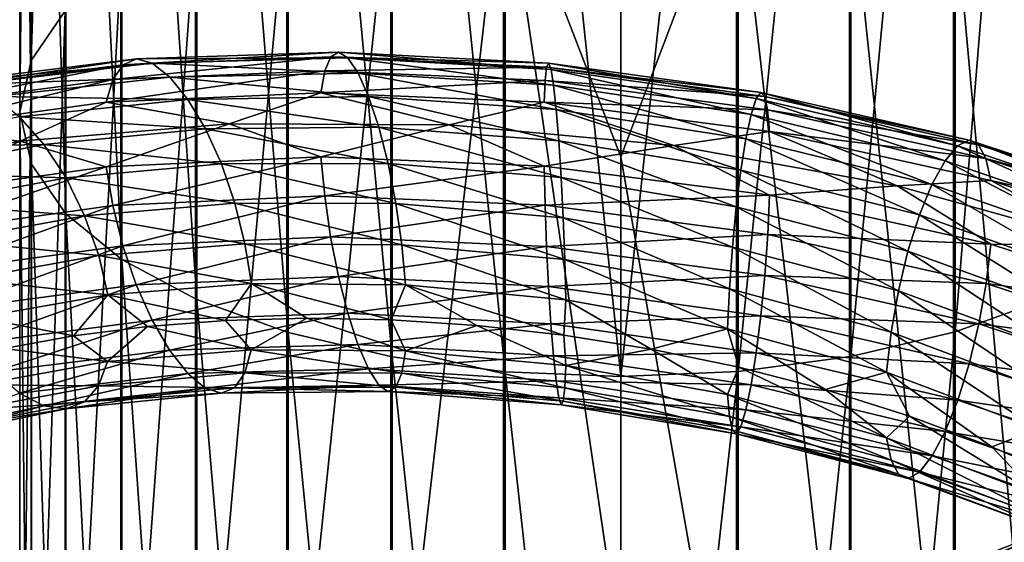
# Model space of a CAD drawing. Header units: metres. Extents: x -80 to 80, y -455 to 95.
# Tile 226 of 256: x -8.5 to 5.42, y -293 to -285.6. Entities that reach past the tile are written whole.
import ezdxf

# ---------------------------------------------------------------- set-up
doc = ezdxf.new("R2010")
doc.units = ezdxf.units.M
for name, color, linetype in [('solid_501010_K_01', 7, 'CONTINUOUS'), ('solid_501010_k_01_02', 7, 'CONTINUOUS'), ('solid_501010_k_02', 7, 'CONTINUOUS'), ('solid_501010_k_02_01', 7, 'CONTINUOUS')]:
    doc.layers.add(name, color=color, linetype=linetype)

msp = doc.modelspace()

# ---------------------------------------------------------------- linework, layer by layer
at = {"layer": 'solid_501010_K_01'}
for points in [[(4.725122, -290.020813, 1123.456177), (6.013947, -289.554382, 1122.505249), (6.013947, -274.260956, 1129.72876)], [(4.725122, -274.648834, 1130.714355), (4.725122, -290.020813, 1123.456177), (6.013947, -274.260956, 1129.72876)], [(3.254351, -290.367401, 1124.16272), (4.725122, -290.020813, 1123.456177), (4.725122, -274.648834, 1130.714355)], [(3.254351, -274.937042, 1131.446533), (3.254351, -290.367401, 1124.16272), (4.725122, -274.648834, 1130.714355)], [(1.658268, -290.58075, 1124.597778), (3.254351, -290.367401, 1124.16272), (3.254351, -274.937042, 1131.446533)], [(1.658268, -275.114471, 1131.897461), (1.658268, -290.58075, 1124.597778), (3.254351, -274.937042, 1131.446533)], [(0, -290.65271, 1124.744385), (1.658268, -290.58075, 1124.597778), (1.658268, -275.114471, 1131.897461)], [(0, -275.174316, 1132.049438), (0, -290.65271, 1124.744385), (1.658268, -275.114471, 1131.897461)], [(0, -287.544312, 1107.0979), (0, -280.365051, 1110.919067), (1.635345, -283.233215, 1109.618774)], [(0, -287.544312, 1107.0979), (1.635345, -283.233215, 1109.618774), (1.635345, -296.859467, 1101.718994)], [(3.232754, -297.105164, 1102.13147), (1.635345, -296.859467, 1101.718994), (1.635345, -283.233215, 1109.618774)], [(3.232754, -283.444672, 1110.049805), (3.232754, -297.105164, 1102.13147), (1.635345, -283.233215, 1109.618774)], [(4.705681, -297.505768, 1102.804199), (3.232754, -297.105164, 1102.13147), (3.232754, -283.444672, 1110.049805)], [(4.705681, -283.78949, 1110.752808), (4.705681, -297.505768, 1102.804199), (3.232754, -283.444672, 1110.049805)], [(5.997412, -298.045929, 1103.711304), (4.705681, -297.505768, 1102.804199), (4.705681, -283.78949, 1110.752808)], [(5.997412, -284.254395, 1111.700562), (5.997412, -298.045929, 1103.711304), (4.705681, -283.78949, 1110.752808)], [(1.914441, -286.719818, 1098.441895), (4.762031, -287.385162, 1098.697021), (1.979411, -286.632263, 1097.815308)], [(1.979411, -286.632263, 1097.815308), (4.923638, -287.306763, 1098.08667), (2.033961, -286.689148, 1097.209351)], [(4.762031, -287.385162, 1098.697021), (4.923638, -287.306763, 1098.08667), (1.979411, -286.632263, 1097.815308)], [(-1.084698, -286.770142, 1096.340088), (2.102424, -287.183594, 1096.186646), (0.747134, -287.38266, 1095.843506)], [(1.842728, -286.944946, 1099.055176), (4.58365, -287.600464, 1099.291992), (1.914441, -286.719818, 1098.441895)], [(4.58365, -287.600464, 1099.291992), (4.762031, -287.385162, 1098.697021), (1.914441, -286.719818, 1098.441895)], [(2.033961, -286.689148, 1097.209351), (5.059329, -287.371613, 1097.49353), (2.07572, -286.877563, 1096.655884)], [(4.923638, -287.306763, 1098.08667), (5.059329, -287.371613, 1097.49353), (2.033961, -286.689148, 1097.209351)], [(1.768779, -287.288116, 1099.620361), (4.399708, -287.933624, 1099.837646), (1.842728, -286.944946, 1099.055176)], [(4.399708, -287.933624, 1099.837646), (4.58365, -287.600464, 1099.291992), (1.842728, -286.944946, 1099.055176)], [(2.07572, -286.877563, 1096.655884), (5.163199, -287.566467, 1096.949341), (2.102424, -287.183594, 1096.186646)], [(5.059329, -287.371613, 1097.49353), (5.163199, -287.566467, 1096.949341), (2.07572, -286.877563, 1096.655884)], [(2.102424, -287.183594, 1096.186646), (3.905716, -287.953094, 1095.947632), (0.747134, -287.38266, 1095.843506)], [(2.102424, -287.183594, 1096.186646), (5.229626, -287.876953, 1096.485229), (3.905716, -287.953094, 1095.947632)], [(5.163199, -287.566467, 1096.949341), (5.229626, -287.876953, 1096.485229), (2.102424, -287.183594, 1096.186646)], [(1.697116, -287.729523, 1100.102051), (4.221451, -288.365479, 1100.300049), (1.768779, -287.288116, 1099.620361)], [(4.221451, -288.365479, 1100.300049), (4.399708, -287.933624, 1099.837646), (1.768779, -287.288116, 1099.620361)], [(4.762031, -287.385162, 1098.697021), (7.474016, -288.297882, 1099.353027), (4.923638, -287.306763, 1098.08667)], [(4.923638, -287.306763, 1098.08667), (7.727659, -288.237671, 1098.771973), (5.059329, -287.371613, 1097.49353)], [(7.474016, -288.297882, 1099.353027), (7.727659, -288.237671, 1098.771973), (4.923638, -287.306763, 1098.08667)], [(5.059329, -287.371613, 1097.49353), (7.940627, -288.318451, 1098.202759), (5.163199, -287.566467, 1096.949341)], [(7.727659, -288.237671, 1098.771973), (7.940627, -288.318451, 1098.202759), (5.059329, -287.371613, 1097.49353)], [(0.747134, -287.38266, 1095.843506), (3.905716, -287.953094, 1095.947632), (2.102626, -288.08551, 1095.622925)], [(4.58365, -287.600464, 1099.291992), (7.194047, -288.493713, 1099.914673), (4.762031, -287.385162, 1098.697021)], [(7.194047, -288.493713, 1099.914673), (7.474016, -288.297882, 1099.353027), (4.762031, -287.385162, 1098.697021)], [(0, -294.554871, 1102.975342), (0, -287.544312, 1107.0979), (1.635345, -296.859467, 1101.718994)], [(4.399708, -287.933624, 1099.837646), (6.90535, -288.807281, 1100.425537), (4.58365, -287.600464, 1099.291992)], [(6.90535, -288.807281, 1100.425537), (7.194047, -288.493713, 1099.914673), (4.58365, -287.600464, 1099.291992)], [(5.163199, -287.566467, 1096.949341), (8.103651, -288.526215, 1097.675903), (5.229626, -287.876953, 1096.485229)], [(7.940627, -288.318451, 1098.202759), (8.103651, -288.526215, 1097.675903), (5.163199, -287.566467, 1096.949341)], [(1.632244, -288.248962, 1100.464966), (4.060087, -288.876404, 1100.645264), (1.697116, -287.729523, 1100.102051)], [(4.060087, -288.876404, 1100.645264), (4.221451, -288.365479, 1100.300049), (1.697116, -287.729523, 1100.102051)], [(5.229626, -287.876953, 1096.485229), (6.949159, -288.800018, 1096.492676), (3.905716, -287.953094, 1095.947632)], [(8.103651, -288.526215, 1097.675903), (8.207907, -288.845947, 1097.221558), (5.229626, -287.876953, 1096.485229)], [(3.905716, -287.953094, 1095.947632), (5.230127, -288.78067, 1095.91748), (2.102626, -288.08551, 1095.622925)], [(3.905716, -287.953094, 1095.947632), (6.949159, -288.800018, 1096.492676), (5.230127, -288.78067, 1095.91748)], [(4.221451, -288.365479, 1100.300049), (6.625575, -289.22052, 1100.853516), (4.399708, -287.933624, 1099.837646)], [(6.625575, -289.22052, 1100.853516), (6.90535, -288.807281, 1100.425537), (4.399708, -287.933624, 1099.837646)], [(2.102626, -288.08551, 1095.622925), (5.230127, -288.78067, 1095.91748), (2.076099, -288.641174, 1095.553711)], [(1.577822, -288.820313, 1100.686401), (3.924715, -289.440735, 1100.851196), (1.632244, -288.248962, 1100.464966)], [(3.924715, -289.440735, 1100.851196), (4.060087, -288.876404, 1100.645264), (1.632244, -288.248962, 1100.464966)], [(4.060087, -288.876404, 1100.645264), (6.372314, -289.714966, 1101.16687), (4.221451, -288.365479, 1100.300049)], [(6.372314, -289.714966, 1101.16687), (6.625575, -289.22052, 1100.853516), (4.221451, -288.365479, 1100.300049)], [(2.076099, -288.641174, 1095.553711), (5.164143, -289.333435, 1095.839355), (2.034494, -289.220917, 1095.627197)], [(5.230127, -288.78067, 1095.91748), (5.164143, -289.333435, 1095.839355), (2.076099, -288.641174, 1095.553711)], [(1.536217, -289.408386, 1100.762207), (3.821226, -290.023529, 1100.914551), (1.577822, -288.820313, 1100.686401)], [(3.821226, -290.023529, 1100.914551), (3.924715, -289.440735, 1100.851196), (1.577822, -288.820313, 1100.686401)], [(3.924715, -289.440735, 1100.851196), (6.159848, -290.265778, 1101.345459), (4.060087, -288.876404, 1100.645264)], [(6.159848, -290.265778, 1101.345459), (6.372314, -289.714966, 1101.16687), (4.060087, -288.876404, 1100.645264)], [(5.230127, -288.78067, 1095.91748), (8.208694, -289.753998, 1096.648193), (5.164143, -289.333435, 1095.839355)], [(6.949159, -288.800018, 1096.492676), (8.208694, -289.753998, 1096.648193), (5.230127, -288.78067, 1095.91748)], [(2.034494, -289.220917, 1095.627197), (5.060654, -289.90802, 1095.900391), (1.980071, -289.790161, 1095.842041)], [(5.164143, -289.333435, 1095.839355), (5.060654, -289.90802, 1095.900391), (2.034494, -289.220917, 1095.627197)], [(1.50969, -289.976685, 1100.69043), (3.755242, -290.588593, 1100.833984), (1.536217, -289.408386, 1100.762207)], [(3.755242, -290.588593, 1100.833984), (3.821226, -290.023529, 1100.914551), (1.536217, -289.408386, 1100.762207)], [(3.821226, -290.023529, 1100.914551), (5.997421, -290.838654, 1101.387207), (3.924715, -289.440735, 1100.851196)], [(5.997421, -290.838654, 1101.387207), (6.159848, -290.265778, 1101.345459), (3.924715, -289.440735, 1100.851196)], [(5.164143, -289.333435, 1095.839355), (8.105132, -290.301575, 1096.555054), (5.060654, -289.90802, 1095.900391)], [(8.208694, -289.753998, 1096.648193), (8.105132, -290.301575, 1096.555054), (5.164143, -289.333435, 1095.839355)], [(-0.77889, -289.565247, 1100.871216), (-0.807904, -290.0672, 1100.660645), (0.430214, -290.26416, 1100.518677)], [(-0.77889, -289.565247, 1100.871216), (0.430214, -290.26416, 1100.518677), (1.50969, -289.976685, 1100.69043)], [(4.725122, -304.745636, 1114.96167), (6.013947, -304.203735, 1114.051636), (6.013947, -289.554382, 1122.505249)], [(4.725122, -290.020813, 1123.456177), (4.725122, -304.745636, 1114.96167), (6.013947, -289.554382, 1122.505249)], [(1.980071, -289.790161, 1095.842041), (4.925282, -290.470154, 1096.099609), (1.9152, -290.314453, 1096.195557)], [(5.060654, -289.90802, 1095.900391), (4.925282, -290.470154, 1096.099609), (1.980071, -289.790161, 1095.842041)], [(1.50969, -289.976685, 1100.69043), (0.430214, -290.26416, 1100.518677), (1.666804, -290.520752, 1100.472412)], [(1.50969, -289.976685, 1100.69043), (1.666804, -290.520752, 1100.472412), (2.888451, -290.836487, 1100.521484)], [(1.50969, -289.976685, 1100.69043), (2.888451, -290.836487, 1100.521484), (3.755242, -290.588593, 1100.833984)], [(5.060654, -289.90802, 1095.900391), (7.942706, -290.866516, 1096.594238), (4.925282, -290.470154, 1096.099609)], [(8.105132, -290.301575, 1096.555054), (7.942706, -290.866516, 1096.594238), (5.060654, -289.90802, 1095.900391)], [(3.254351, -305.148315, 1115.637817), (4.725122, -304.745636, 1114.96167), (4.725122, -290.020813, 1123.456177)], [(3.254351, -290.367401, 1124.16272), (3.254351, -305.148315, 1115.637817), (4.725122, -290.020813, 1123.456177)], [(3.755242, -290.588593, 1100.833984), (5.89386, -291.397888, 1101.291992), (3.821226, -290.023529, 1100.914551)], [(5.89386, -291.397888, 1101.291992), (5.997421, -290.838654, 1101.387207), (3.821226, -290.023529, 1100.914551)], [(-0.778994, -290.494629, 1100.293457), (1.509891, -290.904999, 1100.110229), (0.430214, -290.26416, 1100.518677)], [(1.509891, -290.904999, 1100.110229), (1.666804, -290.520752, 1100.472412), (0.430214, -290.26416, 1100.518677)], [(1.658268, -305.39621, 1116.054077), (3.254351, -305.148315, 1115.637817), (3.254351, -290.367401, 1124.16272)], [(1.658268, -290.58075, 1124.597778), (1.658268, -305.39621, 1116.054077), (3.254351, -290.367401, 1124.16272)], [(1.9152, -290.314453, 1096.195557), (4.763918, -290.985626, 1096.435303), (1.843536, -290.766449, 1096.666992)], [(4.925282, -290.470154, 1096.099609), (4.763918, -290.985626, 1096.435303), (1.9152, -290.314453, 1096.195557)], [(1.509891, -290.904999, 1100.110229), (3.755743, -291.517761, 1100.250244), (1.666804, -290.520752, 1100.472412)], [(3.755743, -291.517761, 1100.250244), (2.888451, -290.836487, 1100.521484), (1.666804, -290.520752, 1100.472412)], [(4.925282, -290.470154, 1096.099609), (7.730239, -291.415009, 1096.766113), (4.763918, -290.985626, 1096.435303)], [(7.942706, -290.866516, 1096.594238), (7.730239, -291.415009, 1096.766113), (4.925282, -290.470154, 1096.099609)], [(0, -305.479797, 1116.194458), (1.658268, -305.39621, 1116.054077), (1.658268, -290.58075, 1124.597778)], [(0, -290.65271, 1124.744385), (0, -305.479797, 1116.194458), (1.658268, -290.58075, 1124.597778)], [(3.755242, -290.588593, 1100.833984), (2.888451, -290.836487, 1100.521484), (4.083689, -291.210846, 1100.664673)], [(3.755242, -290.588593, 1100.833984), (4.083689, -291.210846, 1100.664673), (5.246884, -291.644135, 1100.899902)], [(3.755242, -290.588593, 1100.833984), (5.246884, -291.644135, 1100.899902), (5.89386, -291.397888, 1101.291992)], [(1.843536, -290.766449, 1096.666992), (4.585661, -291.427673, 1096.887817), (1.769588, -291.123383, 1097.223511)], [(4.763918, -290.985626, 1096.435303), (4.585661, -291.427673, 1096.887817), (1.843536, -290.766449, 1096.666992)], [(3.755743, -291.517761, 1100.250244), (4.083689, -291.210846, 1100.664673), (2.888451, -290.836487, 1100.521484)], [(3.82217, -291.835785, 1099.776123), (3.755743, -291.517761, 1100.250244), (1.509891, -290.904999, 1100.110229)], [(1.536596, -291.218903, 1099.630737), (3.82217, -291.835785, 1099.776123), (1.509891, -290.904999, 1100.110229)], [(4.763918, -290.985626, 1096.435303), (7.476979, -291.913513, 1097.070435), (4.585661, -291.427673, 1096.887817)], [(7.730239, -291.415009, 1096.766113), (7.476979, -291.913513, 1097.070435), (4.763918, -290.985626, 1096.435303)], [(1.769588, -291.123383, 1097.223511), (4.401719, -291.774139, 1097.425171), (1.697875, -291.362335, 1097.831787)], [(4.585661, -291.427673, 1096.887817), (4.401719, -291.774139, 1097.425171), (1.769588, -291.123383, 1097.223511)], [(3.92604, -292.031982, 1099.223511), (3.82217, -291.835785, 1099.776123), (1.536596, -291.218903, 1099.630737)], [(1.578354, -291.408875, 1099.068848), (3.92604, -292.031982, 1099.223511), (1.536596, -291.218903, 1099.630737)], [(3.755743, -291.517761, 1100.250244), (5.894646, -292.329803, 1100.703613), (4.083689, -291.210846, 1100.664673)], [(5.894646, -292.329803, 1100.703613), (5.246884, -291.644135, 1100.899902), (4.083689, -291.210846, 1100.664673)], [(4.061731, -292.091736, 1098.62561), (3.92604, -292.031982, 1099.223511), (1.578354, -291.408875, 1099.068848)], [(1.632905, -291.460632, 1098.45813), (4.061731, -292.091736, 1098.62561), (1.578354, -291.408875, 1099.068848)], [(1.697875, -291.362335, 1097.831787), (4.223338, -292.002838, 1098.015259), (1.632905, -291.460632, 1098.45813)], [(4.401719, -291.774139, 1097.425171), (4.223338, -292.002838, 1098.015259), (1.697875, -291.362335, 1097.831787)], [(5.89386, -291.397888, 1101.291992), (5.246884, -291.644135, 1100.899902), (6.367742, -292.134308, 1101.223389)], [(4.223338, -292.002838, 1098.015259), (4.061731, -292.091736, 1098.62561), (1.632905, -291.460632, 1098.45813)], [(5.998902, -292.656372, 1100.239624), (5.894646, -292.329803, 1100.703613), (3.755743, -291.517761, 1100.250244)], [(3.82217, -291.835785, 1099.776123), (5.998902, -292.656372, 1100.239624), (3.755743, -291.517761, 1100.250244)], [(4.585661, -291.427673, 1096.887817), (7.197204, -292.336151, 1097.488892), (4.401719, -291.774139, 1097.425171)], [(7.476979, -291.913513, 1097.070435), (7.197204, -292.336151, 1097.488892), (4.585661, -291.427673, 1096.887817)], [(5.894646, -292.329803, 1100.703613), (6.367742, -292.134308, 1101.223389), (5.246884, -291.644135, 1100.899902)], [(4.401719, -291.774139, 1097.425171), (6.908506, -292.662201, 1097.991821), (4.223338, -292.002838, 1098.015259)], [(7.197204, -292.336151, 1097.488892), (6.908506, -292.662201, 1097.991821), (4.401719, -291.774139, 1097.425171)], [(6.161927, -292.865204, 1099.704468), (5.998902, -292.656372, 1100.239624), (3.82217, -291.835785, 1099.776123)], [(3.92604, -292.031982, 1099.223511), (6.161927, -292.865204, 1099.704468), (3.82217, -291.835785, 1099.776123)], [(6.374894, -292.940948, 1099.130371), (6.161927, -292.865204, 1099.704468), (3.92604, -292.031982, 1099.223511)], [(4.061731, -292.091736, 1098.62561), (6.374894, -292.940948, 1099.130371), (3.92604, -292.031982, 1099.223511)], [(4.223338, -292.002838, 1098.015259), (6.628537, -292.870697, 1098.549072), (4.061731, -292.091736, 1098.62561)], [(6.628537, -292.870697, 1098.549072), (6.374894, -292.940948, 1099.130371), (4.061731, -292.091736, 1098.62561)], [(6.908506, -292.662201, 1097.991821), (6.628537, -292.870697, 1098.549072), (4.223338, -292.002838, 1098.015259)], [(4.069116, -293.705475, 1129.839111), (4.209469, -293.551453, 1130.455811), (6.512789, -292.643188, 1129.915283)], [(6.295639, -292.811523, 1129.326538), (4.069116, -293.705475, 1129.839111), (6.512789, -292.643188, 1129.915283)], [(3.961819, -293.999298, 1129.271118), (4.069116, -293.705475, 1129.839111), (6.295639, -292.811523, 1129.326538)], [(6.129631, -293.115875, 1128.780518), (3.961819, -293.999298, 1129.271118), (6.295639, -292.811523, 1129.326538)]]:
    msp.add_3dface(points, dxfattribs=at)
at = {"layer": 'solid_501010_k_01_02'}
for points in [[(5.229626, -287.876953, 1096.485229), (8.207907, -288.845947, 1097.221558), (6.949159, -288.800018, 1096.492676)], [(4.209469, -293.551453, 1130.455811), (4.37677, -293.556427, 1131.088379), (6.771632, -292.630646, 1130.515503)], [(6.512789, -292.643188, 1129.915283), (4.209469, -293.551453, 1130.455811), (6.771632, -292.630646, 1130.515503)], [(6.771632, -292.630646, 1130.515503), (4.37677, -293.556427, 1131.088379), (7.057575, -292.772369, 1131.094971)], [(4.37677, -293.556427, 1131.088379), (4.561585, -293.717865, 1131.702881), (7.057575, -292.772369, 1131.094971)], [(7.057575, -292.772369, 1131.094971), (4.561585, -293.717865, 1131.702881), (7.352636, -293.052521, 1131.621338)]]:
    msp.add_3dface(points, dxfattribs=at)
at = {"layer": 'solid_501010_k_02'}
for points in [[(-7.856166, -270.871399, 1121.116699), (-8.338623, -286.181824, 1115.629883), (-8.338623, -271.45636, 1122.603027)], [(-7.856166, -270.871399, 1121.116699), (-7.856166, -285.478424, 1114.195801), (-8.338623, -286.181824, 1115.629883)], [(-8.338623, -271.45636, 1122.603027), (-8.499992, -286.913208, 1117.12085), (-8.499992, -272.064575, 1124.148315)], [(-8.338623, -271.45636, 1122.603027), (-8.338623, -286.181824, 1115.629883), (-8.499992, -286.913208, 1117.12085)], [(-8.499992, -272.064575, 1124.148315), (-8.33406, -287.644409, 1118.61145), (-8.33406, -272.672607, 1125.693237)], [(-8.499992, -272.064575, 1124.148315), (-8.499992, -286.913208, 1117.12085), (-8.33406, -287.644409, 1118.61145)], [(-7.856166, -285.478424, 1114.195801), (-8.338623, -300.285309, 1107.47168), (-8.338623, -286.181824, 1115.629883)], [(-7.856166, -285.478424, 1114.195801), (-7.856166, -299.468048, 1106.099365), (-8.338623, -300.285309, 1107.47168)], [(-7.039288, -286.239838, 1098.996094), (-7.183807, -286.44873, 1098.465088), (-9.977057, -286.819427, 1099.935425)], [(-9.776344, -286.591187, 1100.442749), (-7.039288, -286.239838, 1098.996094), (-9.977057, -286.819427, 1099.935425)], [(-6.850494, -286.158539, 1099.573242), (-7.039288, -286.239838, 1098.996094), (-9.776344, -286.591187, 1100.442749)], [(-9.514143, -286.486542, 1100.988403), (-6.850494, -286.158539, 1099.573242), (-9.776344, -286.591187, 1100.442749)], [(-6.625642, -286.218903, 1100.165649), (-6.850494, -286.158539, 1099.573242), (-9.514143, -286.486542, 1100.988403)], [(-9.201863, -286.520691, 1101.542969), (-6.625642, -286.218903, 1100.165649), (-9.514143, -286.486542, 1100.988403)], [(-6.377452, -286.415527, 1100.741821), (-6.625642, -286.218903, 1100.165649), (-9.201863, -286.520691, 1101.542969)], [(-8.338623, -286.181824, 1115.629883), (-8.499992, -301.135071, 1108.898682), (-8.499992, -286.913208, 1117.12085)], [(-8.338623, -286.181824, 1115.629883), (-8.338623, -300.285309, 1107.47168), (-8.499992, -301.135071, 1108.898682)], [(-7.183807, -286.44873, 1098.465088), (-7.276229, -286.770111, 1098.01062), (-10.105415, -287.155029, 1099.495605)], [(-9.977057, -286.819427, 1099.935425), (-7.183807, -286.44873, 1098.465088), (-10.105415, -287.155029, 1099.495605)], [(-8.857171, -286.689606, 1102.076904), (-6.377452, -286.415527, 1100.741821), (-9.201863, -286.520691, 1101.542969)], [(-6.121525, -286.73053, 1101.268921), (-6.377452, -286.415527, 1100.741821), (-8.857171, -286.689606, 1102.076904)], [(-10.105415, -287.155029, 1099.495605), (-7.276229, -286.770111, 1098.01062), (-8.494058, -287.319366, 1098.218872)], [(-8.501732, -286.97699, 1102.560303), (-6.121525, -286.73053, 1101.268921), (-8.857171, -286.689606, 1102.076904)], [(-5.873507, -287.145752, 1101.714233), (-6.121525, -286.73053, 1101.268921), (-8.501732, -286.97699, 1102.560303)], [(-7.276229, -286.770111, 1098.01062), (-5.538128, -287.074951, 1096.986206), (-8.494058, -287.319366, 1098.218872)], [(-8.499992, -286.913208, 1117.12085), (-8.33406, -301.984589, 1110.325195), (-8.33406, -287.644409, 1118.61145)], [(-8.499992, -286.913208, 1117.12085), (-8.499992, -301.135071, 1108.898682), (-8.33406, -301.984589, 1110.325195)], [(-8.157278, -287.366272, 1102.963135), (-8.501732, -286.97699, 1102.560303), (-10.639683, -287.411377, 1104.185059)], [(-8.157278, -287.366272, 1102.963135), (-5.873507, -287.145752, 1101.714233), (-8.501732, -286.97699, 1102.560303)], [(-10.105415, -287.155029, 1099.495605), (-8.494058, -287.319366, 1098.218872), (-11.201324, -287.80307, 1099.855347)], [(-5.648994, -287.642639, 1102.0448), (-5.873507, -287.145752, 1101.714233), (-8.157278, -287.366272, 1102.963135)], [(-11.201324, -287.80307, 1099.855347), (-8.494058, -287.319366, 1098.218872), (-10.106383, -288.076538, 1098.932251)], [(-10.208609, -287.767303, 1104.531738), (-8.157278, -287.366272, 1102.963135), (-10.639683, -287.411377, 1104.185059)], [(-7.845469, -287.840576, 1103.255127), (-8.157278, -287.366272, 1102.963135), (-10.208609, -287.767303, 1104.531738)], [(-8.494058, -287.319366, 1098.218872), (-7.276927, -287.682831, 1097.449463), (-10.106383, -288.076538, 1098.932251)], [(-7.845469, -287.840576, 1103.255127), (-5.648994, -287.642639, 1102.0448), (-8.157278, -287.366272, 1102.963135)], [(-9.818388, -288.212463, 1104.772583), (-7.845469, -287.840576, 1103.255127), (-10.208609, -287.767303, 1104.531738)], [(-10.106383, -288.076538, 1098.932251), (-7.276927, -287.682831, 1097.449463), (-9.978881, -288.620911, 1098.834106)], [(-7.276927, -287.682831, 1097.449463), (-7.185121, -288.233246, 1097.36792), (-9.978881, -288.620911, 1098.834106)], [(-7.583884, -288.376251, 1103.417358), (-7.845469, -287.840576, 1103.255127), (-9.818388, -288.212463, 1104.772583)], [(-9.978881, -288.620911, 1098.834106), (-7.185121, -288.233246, 1097.36792), (-9.778904, -289.176453, 1098.862427)], [(-9.491022, -288.724823, 1104.891846), (-7.583884, -288.376251, 1103.417358), (-9.818388, -288.212463, 1104.772583)], [(-7.185121, -288.233246, 1097.36792), (-7.041131, -288.801178, 1097.421387), (-9.778904, -289.176453, 1098.862427)], [(-7.383908, -288.939392, 1103.448486), (-7.583884, -288.376251, 1103.417358), (-9.491022, -288.724823, 1104.891846)], [(-9.240757, -289.271423, 1104.889771), (-7.383908, -288.939392, 1103.448486), (-9.491022, -288.724823, 1104.891846)], [(-9.778904, -289.176453, 1098.862427), (-7.041131, -288.801178, 1097.421387), (-9.51732, -289.709808, 1099.018066)], [(-7.041131, -288.801178, 1097.421387), (-6.852781, -289.352692, 1097.609497), (-9.51732, -289.709808, 1099.018066)], [(-7.256405, -289.494934, 1103.348877), (-7.383908, -288.939392, 1103.448486), (-9.240757, -289.271423, 1104.889771)], [(-9.081191, -289.818024, 1104.768677), (-7.256405, -289.494934, 1103.348877), (-9.240757, -289.271423, 1104.889771)], [(-9.51732, -289.709808, 1099.018066), (-6.852781, -289.352692, 1097.609497), (-9.20551, -290.187836, 1099.301147)], [(-6.852781, -289.352692, 1097.609497), (-6.628268, -289.853912, 1097.930786), (-9.20551, -290.187836, 1099.301147)], [(-9.20551, -290.187836, 1099.301147), (-6.628268, -289.853912, 1097.930786), (-8.861056, -290.585968, 1099.694946)], [(-6.628268, -289.853912, 1097.930786), (-6.38025, -290.2789, 1098.366577), (-8.861056, -290.585968, 1099.694946)], [(-7.257373, -290.438995, 1102.771606), (-7.740181, -290.07608, 1103.489136), (-8.722412, -290.256439, 1104.265991)], [(-9.082402, -290.770538, 1104.189697), (-7.257373, -290.438995, 1102.771606), (-8.722412, -290.256439, 1104.265991)], [(-8.861056, -290.585968, 1099.694946), (-6.38025, -290.2789, 1098.366577), (-8.505618, -290.885132, 1100.171143)], [(-6.38025, -290.2789, 1098.366577), (-6.124323, -290.60675, 1098.885742), (-8.505618, -290.885132, 1100.171143)], [(-7.385732, -290.781006, 1102.322632), (-7.257373, -290.438995, 1102.771606), (-9.082402, -290.770538, 1104.189697)], [(-8.505618, -290.885132, 1100.171143), (-6.124323, -290.60675, 1098.885742), (-8.160926, -291.066132, 1100.701294)], [(-6.124323, -290.60675, 1098.885742), (-5.876133, -290.816406, 1099.45752), (-8.160926, -291.066132, 1100.701294)], [(-9.243039, -291.12973, 1103.760376), (-7.385732, -290.781006, 1102.322632), (-9.082402, -290.770538, 1104.189697)], [(-7.586444, -291.010101, 1101.807251), (-7.385732, -290.781006, 1102.322632), (-9.243039, -291.12973, 1103.760376)], [(-8.505618, -290.885132, 1100.171143), (-8.160926, -291.066132, 1100.701294), (-10.213173, -291.503754, 1102.260742)], [(-10.213173, -291.503754, 1102.260742), (-8.160926, -291.066132, 1100.701294), (-9.822364, -291.51297, 1102.766724)], [(-8.160926, -291.066132, 1100.701294), (-7.848646, -291.109833, 1101.256592), (-9.822364, -291.51297, 1102.766724)], [(-9.822364, -291.51297, 1102.766724), (-7.848646, -291.109833, 1101.256592), (-9.494226, -291.383118, 1103.276245)], [(-9.494226, -291.383118, 1103.276245), (-7.586444, -291.010101, 1101.807251), (-9.243039, -291.12973, 1103.760376)], [(-7.848646, -291.109833, 1101.256592), (-7.586444, -291.010101, 1101.807251), (-9.494226, -291.383118, 1103.276245)]]:
    msp.add_3dface(points, dxfattribs=at)
at = {"layer": 'solid_501010_k_02_01'}
for points in [[(-8.33406, -272.672607, 1125.693237), (-7.847216, -288.347229, 1120.044312), (-7.847216, -273.25708, 1127.178101)], [(-8.33406, -272.672607, 1125.693237), (-8.33406, -287.644409, 1118.61145), (-7.847216, -288.347229, 1120.044312)], [(-7.847216, -273.25708, 1127.178101), (-7.058206, -288.994629, 1121.364136), (-7.058206, -273.795471, 1128.546021)], [(-7.847216, -273.25708, 1127.178101), (-7.847216, -288.347229, 1120.044312), (-7.058206, -288.994629, 1121.364136)], [(-7.058206, -273.795471, 1128.546021), (-5.997412, -289.561676, 1122.520142), (-5.997412, -274.267029, 1129.744141)], [(-7.058206, -273.795471, 1128.546021), (-7.058206, -288.994629, 1121.364136), (-5.997412, -289.561676, 1122.520142)], [(-5.997412, -274.267029, 1129.744141), (-4.705681, -290.02655, 1123.467773), (-4.705681, -274.653625, 1130.726318)], [(-5.997412, -274.267029, 1129.744141), (-5.997412, -289.561676, 1122.520142), (-4.705681, -290.02655, 1123.467773)], [(-4.705681, -274.653625, 1130.726318), (-3.232754, -290.371368, 1124.170776), (-3.232754, -274.940338, 1131.454834)], [(-4.705681, -274.653625, 1130.726318), (-4.705681, -290.02655, 1123.467773), (-3.232754, -290.371368, 1124.170776)], [(-3.232754, -274.940338, 1131.454834), (-1.635345, -290.582794, 1124.601807), (-1.635345, -275.11618, 1131.901611)], [(-3.232754, -274.940338, 1131.454834), (-3.232754, -290.371368, 1124.170776), (-1.635345, -290.582794, 1124.601807)], [(-1.635345, -275.11618, 1131.901611), (0, -290.65271, 1124.744385), (0, -275.174316, 1132.049438)], [(-1.635345, -275.11618, 1131.901611), (-1.635345, -290.582794, 1124.601807), (0, -290.65271, 1124.744385)], [(-1.658268, -283.23526, 1109.622803), (0, -280.365051, 1110.919067), (0, -287.544312, 1107.0979)], [(-1.658268, -283.23526, 1109.622803), (-3.254351, -297.109741, 1102.13916), (-3.254351, -283.448639, 1110.057861)], [(-1.658268, -283.23526, 1109.622803), (-1.658268, -296.861847, 1101.722778), (-3.254351, -297.109741, 1102.13916)], [(-1.658268, -283.23526, 1109.622803), (0, -287.544312, 1107.0979), (0, -294.554871, 1102.975342)], [(-1.658268, -283.23526, 1109.622803), (0, -294.554871, 1102.975342), (-1.658268, -296.861847, 1101.722778)], [(-3.254351, -283.448639, 1110.057861), (-4.725122, -297.512451, 1102.815308), (-4.725122, -283.795227, 1110.764404)], [(-3.254351, -283.448639, 1110.057861), (-3.254351, -297.109741, 1102.13916), (-4.725122, -297.512451, 1102.815308)], [(-4.725122, -283.795227, 1110.764404), (-6.013947, -298.054382, 1103.725464), (-6.013947, -284.261688, 1111.715332)], [(-4.725122, -283.795227, 1110.764404), (-4.725122, -297.512451, 1102.815308), (-6.013947, -298.054382, 1103.725464)], [(-6.013947, -284.261688, 1111.715332), (-7.071198, -298.714752, 1104.834351), (-7.071198, -284.830048, 1112.874023)], [(-6.013947, -284.261688, 1111.715332), (-6.013947, -298.054382, 1103.725464), (-7.071198, -298.714752, 1104.834351)], [(-7.071198, -284.830048, 1112.874023), (-7.856166, -299.468048, 1106.099365), (-7.856166, -285.478424, 1114.195801)], [(-7.071198, -284.830048, 1112.874023), (-7.071198, -298.714752, 1104.834351), (-7.856166, -299.468048, 1106.099365)], [(-3.992406, -286.063263, 1098.560181), (-4.102433, -286.12851, 1097.962158), (-7.039288, -286.239838, 1098.996094)], [(-6.850494, -286.158539, 1099.573242), (-3.992406, -286.063263, 1098.560181), (-7.039288, -286.239838, 1098.996094)], [(-3.861364, -286.141632, 1099.177734), (-3.992406, -286.063263, 1098.560181), (-6.850494, -286.158539, 1099.573242)], [(-3.992406, -286.063263, 1098.560181), (-1.021232, -286.218079, 1097.971436), (-4.102433, -286.12851, 1097.962158)], [(-0.987713, -286.305603, 1098.600342), (-1.021232, -286.218079, 1097.971436), (-3.992406, -286.063263, 1098.560181)], [(-3.861364, -286.141632, 1099.177734), (-0.987713, -286.305603, 1098.600342), (-3.992406, -286.063263, 1098.560181)], [(-4.102433, -286.12851, 1097.962158), (-4.186657, -286.324097, 1097.415405), (-7.183807, -286.44873, 1098.465088)], [(-7.039288, -286.239838, 1098.996094), (-4.102433, -286.12851, 1097.962158), (-7.183807, -286.44873, 1098.465088)], [(-6.625642, -286.218903, 1100.165649), (-3.861364, -286.141632, 1099.177734), (-6.850494, -286.158539, 1099.573242)], [(-3.716721, -286.357269, 1099.781494), (-3.861364, -286.141632, 1099.177734), (-6.625642, -286.218903, 1100.165649)], [(-6.377452, -286.415527, 1100.741821), (-3.716721, -286.357269, 1099.781494), (-6.625642, -286.218903, 1100.165649)], [(-4.102433, -286.12851, 1097.962158), (-1.049377, -286.275116, 1097.36377), (-4.186657, -286.324097, 1097.415405)], [(-1.021232, -286.218079, 1097.971436), (-1.049377, -286.275116, 1097.36377), (-4.102433, -286.12851, 1097.962158)], [(-0.950714, -286.530853, 1099.216675), (-0.987713, -286.305603, 1098.600342), (-3.861364, -286.141632, 1099.177734)], [(-3.716721, -286.357269, 1099.781494), (-0.950714, -286.530853, 1099.216675), (-3.861364, -286.141632, 1099.177734)], [(-1.021232, -286.218079, 1097.971436), (1.979411, -286.632263, 1097.815308), (-1.049377, -286.275116, 1097.36377)], [(1.914441, -286.719818, 1098.441895), (1.979411, -286.632263, 1097.815308), (-1.021232, -286.218079, 1097.971436)], [(-0.987713, -286.305603, 1098.600342), (1.914441, -286.719818, 1098.441895), (-1.021232, -286.218079, 1097.971436)], [(-4.186657, -286.324097, 1097.415405), (-4.24052, -286.63562, 1096.95105), (-7.276229, -286.770111, 1098.01062)], [(-7.183807, -286.44873, 1098.465088), (-4.186657, -286.324097, 1097.415405), (-7.276229, -286.770111, 1098.01062)], [(-3.567569, -286.691162, 1100.33728), (-3.716721, -286.357269, 1099.781494), (-6.377452, -286.415527, 1100.741821)], [(-4.186657, -286.324097, 1097.415405), (-1.070921, -286.463776, 1096.809326), (-4.24052, -286.63562, 1096.95105)], [(-1.049377, -286.275116, 1097.36377), (-1.070921, -286.463776, 1096.809326), (-4.186657, -286.324097, 1097.415405)], [(-0.912562, -286.874237, 1099.785278), (-0.950714, -286.530853, 1099.216675), (-3.716721, -286.357269, 1099.781494)], [(-3.567569, -286.691162, 1100.33728), (-0.912562, -286.874237, 1099.785278), (-3.716721, -286.357269, 1099.781494)], [(-1.049377, -286.275116, 1097.36377), (2.033961, -286.689148, 1097.209351), (-1.070921, -286.463776, 1096.809326)], [(1.979411, -286.632263, 1097.815308), (2.033961, -286.689148, 1097.209351), (-1.049377, -286.275116, 1097.36377)], [(1.842728, -286.944946, 1099.055176), (1.914441, -286.719818, 1098.441895), (-0.987713, -286.305603, 1098.600342)], [(-0.950714, -286.530853, 1099.216675), (1.842728, -286.944946, 1099.055176), (-0.987713, -286.305603, 1098.600342)], [(-6.121525, -286.73053, 1101.268921), (-3.567569, -286.691162, 1100.33728), (-6.377452, -286.415527, 1100.741821)], [(-1.070921, -286.463776, 1096.809326), (-1.084698, -286.770142, 1096.340088), (-4.24052, -286.63562, 1096.95105)], [(-1.070921, -286.463776, 1096.809326), (2.07572, -286.877563, 1096.655884), (-1.084698, -286.770142, 1096.340088)], [(2.033961, -286.689148, 1097.209351), (2.07572, -286.877563, 1096.655884), (-1.070921, -286.463776, 1096.809326)], [(1.768779, -287.288116, 1099.620361), (1.842728, -286.944946, 1099.055176), (-0.950714, -286.530853, 1099.216675)], [(-0.912562, -286.874237, 1099.785278), (1.768779, -287.288116, 1099.620361), (-0.950714, -286.530853, 1099.216675)], [(-7.276229, -286.770111, 1098.01062), (-4.24052, -286.63562, 1096.95105), (-5.538128, -287.074951, 1096.986206)], [(-4.24052, -286.63562, 1096.95105), (-2.429824, -287.091125, 1096.188965), (-5.538128, -287.074951, 1096.986206)], [(-4.24052, -286.63562, 1096.95105), (-1.084698, -286.770142, 1096.340088), (-2.429824, -287.091125, 1096.188965)], [(-3.423027, -287.124023, 1100.810425), (-3.567569, -286.691162, 1100.33728), (-6.121525, -286.73053, 1101.268921)], [(-5.873507, -287.145752, 1101.714233), (-3.423027, -287.124023, 1100.810425), (-6.121525, -286.73053, 1101.268921)], [(-0.875589, -287.315979, 1100.270508), (-0.912562, -286.874237, 1099.785278), (-3.567569, -286.691162, 1100.33728)], [(-3.423027, -287.124023, 1100.810425), (-0.875589, -287.315979, 1100.270508), (-3.567569, -286.691162, 1100.33728)], [(-1.084698, -286.770142, 1096.340088), (0.747134, -287.38266, 1095.843506), (-2.429824, -287.091125, 1096.188965)], [(2.07572, -286.877563, 1096.655884), (2.102424, -287.183594, 1096.186646), (-1.084698, -286.770142, 1096.340088)], [(1.697116, -287.729523, 1100.102051), (1.768779, -287.288116, 1099.620361), (-0.912562, -286.874237, 1099.785278)], [(-0.875589, -287.315979, 1100.270508), (1.697116, -287.729523, 1100.102051), (-0.912562, -286.874237, 1099.785278)], [(-8.494058, -287.319366, 1098.218872), (-5.538128, -287.074951, 1096.986206), (-7.276927, -287.682831, 1097.449463)], [(-5.538128, -287.074951, 1096.986206), (-4.240927, -287.542053, 1096.390503), (-7.276927, -287.682831, 1097.449463)], [(-5.538128, -287.074951, 1096.986206), (-2.429824, -287.091125, 1096.188965), (-4.240927, -287.542053, 1096.390503)], [(-2.429824, -287.091125, 1096.188965), (-1.084802, -287.672974, 1095.778687), (-4.240927, -287.542053, 1096.390503)], [(-2.429824, -287.091125, 1096.188965), (0.747134, -287.38266, 1095.843506), (-1.084802, -287.672974, 1095.778687)], [(-3.292182, -287.636292, 1101.166016), (-3.423027, -287.124023, 1100.810425), (-5.873507, -287.145752, 1101.714233)], [(-5.648994, -287.642639, 1102.0448), (-3.292182, -287.636292, 1101.166016), (-5.873507, -287.145752, 1101.714233)], [(-0.84212, -287.835846, 1100.637207), (-0.875589, -287.315979, 1100.270508), (-3.423027, -287.124023, 1100.810425)], [(-3.292182, -287.636292, 1101.166016), (-0.84212, -287.835846, 1100.637207), (-3.423027, -287.124023, 1100.810425)], [(1.632244, -288.248962, 1100.464966), (1.697116, -287.729523, 1100.102051), (-0.875589, -287.315979, 1100.270508)], [(-0.84212, -287.835846, 1100.637207), (1.632244, -288.248962, 1100.464966), (-0.875589, -287.315979, 1100.270508)], [(0.747134, -287.38266, 1095.843506), (2.102626, -288.08551, 1095.622925), (-1.084802, -287.672974, 1095.778687)], [(-8.33406, -287.644409, 1118.61145), (-7.847216, -302.801178, 1111.696411), (-7.847216, -288.347229, 1120.044312)], [(-8.33406, -287.644409, 1118.61145), (-8.33406, -301.984589, 1110.325195), (-7.847216, -302.801178, 1111.696411)], [(-5.460645, -288.19632, 1102.239502), (-5.648994, -287.642639, 1102.0448), (-7.845469, -287.840576, 1103.255127)], [(-7.276927, -287.682831, 1097.449463), (-4.240927, -287.542053, 1096.390503), (-7.185121, -288.233246, 1097.36792)], [(-4.240927, -287.542053, 1096.390503), (-4.187423, -288.096497, 1096.31958), (-7.185121, -288.233246, 1097.36792)], [(-3.182414, -288.202209, 1101.381836), (-3.292182, -287.636292, 1101.166016), (-5.648994, -287.642639, 1102.0448)], [(-5.460645, -288.19632, 1102.239502), (-3.182414, -288.202209, 1101.381836), (-5.648994, -287.642639, 1102.0448)], [(-4.240927, -287.542053, 1096.390503), (-1.084802, -287.672974, 1095.778687), (-4.187423, -288.096497, 1096.31958)], [(-0.814042, -288.407745, 1100.861938), (-0.84212, -287.835846, 1100.637207), (-3.292182, -287.636292, 1101.166016)], [(-3.182414, -288.202209, 1101.381836), (-0.814042, -288.407745, 1100.861938), (-3.292182, -287.636292, 1101.166016)], [(-1.084802, -287.672974, 1095.778687), (-1.071116, -288.229156, 1095.711914), (-4.187423, -288.096497, 1096.31958)], [(-1.084802, -287.672974, 1095.778687), (2.102626, -288.08551, 1095.622925), (-1.071116, -288.229156, 1095.711914)], [(-7.583884, -288.376251, 1103.417358), (-5.460645, -288.19632, 1102.239502), (-7.845469, -287.840576, 1103.255127)], [(1.577822, -288.820313, 1100.686401), (1.632244, -288.248962, 1100.464966), (-0.84212, -287.835846, 1100.637207)], [(-0.814042, -288.407745, 1100.861938), (1.577822, -288.820313, 1100.686401), (-0.84212, -287.835846, 1100.637207)], [(-5.316655, -288.772247, 1102.295654), (-5.460645, -288.19632, 1102.239502), (-7.583884, -288.376251, 1103.417358)], [(-7.185121, -288.233246, 1097.36792), (-4.187423, -288.096497, 1096.31958), (-7.041131, -288.801178, 1097.421387)], [(-4.187423, -288.096497, 1096.31958), (-4.103507, -288.672791, 1096.389282), (-7.041131, -288.801178, 1097.421387)], [(-3.098498, -288.786743, 1101.453979), (-3.182414, -288.202209, 1101.381836), (-5.460645, -288.19632, 1102.239502)], [(-5.316655, -288.772247, 1102.295654), (-3.098498, -288.786743, 1101.453979), (-5.460645, -288.19632, 1102.239502)], [(-4.187423, -288.096497, 1096.31958), (-1.071116, -288.229156, 1095.711914), (-4.103507, -288.672791, 1096.389282)], [(-0.792576, -288.996368, 1100.940674), (-0.814042, -288.407745, 1100.861938), (-3.182414, -288.202209, 1101.381836)], [(-3.098498, -288.786743, 1101.453979), (-0.792576, -288.996368, 1100.940674), (-3.182414, -288.202209, 1101.381836)], [(2.102626, -288.08551, 1095.622925), (2.076099, -288.641174, 1095.553711), (-1.071116, -288.229156, 1095.711914)], [(-7.847216, -288.347229, 1120.044312), (-7.058206, -303.553345, 1112.959473), (-7.058206, -288.994629, 1121.364136)], [(-7.847216, -288.347229, 1120.044312), (-7.847216, -302.801178, 1111.696411), (-7.058206, -303.553345, 1112.959473)], [(-1.071116, -288.229156, 1095.711914), (-1.049651, -288.809448, 1095.78833), (-4.103507, -288.672791, 1096.389282)], [(-1.071116, -288.229156, 1095.711914), (2.076099, -288.641174, 1095.553711), (-1.049651, -288.809448, 1095.78833)], [(-7.383908, -288.939392, 1103.448486), (-5.316655, -288.772247, 1102.295654), (-7.583884, -288.376251, 1103.417358)], [(1.536217, -289.408386, 1100.762207), (1.577822, -288.820313, 1100.686401), (-0.814042, -288.407745, 1100.861938)], [(-0.792576, -288.996368, 1100.940674), (1.536217, -289.408386, 1100.762207), (-0.814042, -288.407745, 1100.861938)], [(-7.041131, -288.801178, 1097.421387), (-4.103507, -288.672791, 1096.389282), (-6.852781, -289.352692, 1097.609497)], [(-4.103507, -288.672791, 1096.389282), (-3.993738, -289.236572, 1096.598389), (-6.852781, -289.352692, 1097.609497)], [(-4.103507, -288.672791, 1096.389282), (-1.049651, -288.809448, 1095.78833), (-3.993738, -289.236572, 1096.598389)], [(2.076099, -288.641174, 1095.553711), (2.034494, -289.220917, 1095.627197), (-1.049651, -288.809448, 1095.78833)], [(-5.224849, -289.334625, 1102.212036), (-5.316655, -288.772247, 1102.295654), (-7.383908, -288.939392, 1103.448486)], [(-3.044994, -289.353607, 1101.380493), (-3.098498, -288.786743, 1101.453979), (-5.316655, -288.772247, 1102.295654)], [(-5.224849, -289.334625, 1102.212036), (-3.044994, -289.353607, 1101.380493), (-5.316655, -288.772247, 1102.295654)], [(-1.049651, -288.809448, 1095.78833), (-1.021573, -289.379242, 1096.00647), (-3.993738, -289.236572, 1096.598389)], [(-0.77889, -289.565247, 1100.871216), (-0.792576, -288.996368, 1100.940674), (-3.098498, -288.786743, 1101.453979)], [(-3.044994, -289.353607, 1101.380493), (-0.77889, -289.565247, 1100.871216), (-3.098498, -288.786743, 1101.453979)], [(-1.049651, -288.809448, 1095.78833), (2.034494, -289.220917, 1095.627197), (-1.021573, -289.379242, 1096.00647)], [(-7.256405, -289.494934, 1103.348877), (-5.224849, -289.334625, 1102.212036), (-7.383908, -288.939392, 1103.448486)], [(-7.058206, -288.994629, 1121.364136), (-5.997412, -304.212189, 1114.065796), (-5.997412, -289.561676, 1122.520142)], [(-7.058206, -288.994629, 1121.364136), (-7.058206, -303.553345, 1112.959473), (-5.997412, -304.212189, 1114.065796)], [(1.50969, -289.976685, 1100.69043), (1.536217, -289.408386, 1100.762207), (-0.792576, -288.996368, 1100.940674)], [(-0.77889, -289.565247, 1100.871216), (1.50969, -289.976685, 1100.69043), (-0.792576, -288.996368, 1100.940674)], [(-6.852781, -289.352692, 1097.609497), (-3.993738, -289.236572, 1096.598389), (-6.628268, -289.853912, 1097.930786)], [(-3.993738, -289.236572, 1096.598389), (-3.862895, -289.753571, 1096.94458), (-6.628268, -289.853912, 1097.930786)], [(-3.993738, -289.236572, 1096.598389), (-1.021573, -289.379242, 1096.00647), (-3.862895, -289.753571, 1096.94458)], [(2.034494, -289.220917, 1095.627197), (1.980071, -289.790161, 1095.842041), (-1.021573, -289.379242, 1096.00647)], [(-7.256405, -289.494934, 1103.348877), (-5.59175, -289.858612, 1102.184814), (-5.224849, -289.334625, 1102.212036)], [(-5.224849, -289.334625, 1102.212036), (-5.59175, -289.858612, 1102.184814), (-4.438566, -289.826996, 1101.66272)], [(-5.224849, -289.334625, 1102.212036), (-4.438566, -289.826996, 1101.66272), (-3.249565, -289.850006, 1101.233032)], [(-5.224849, -289.334625, 1102.212036), (-3.249565, -289.850006, 1101.233032), (-3.044994, -289.353607, 1101.380493)], [(-1.021573, -289.379242, 1096.00647), (-0.988104, -289.904022, 1096.363525), (-3.862895, -289.753571, 1096.94458)], [(-3.044994, -289.353607, 1101.380493), (-3.249565, -289.850006, 1101.233032), (-2.037206, -289.929443, 1100.898682)], [(-3.044994, -289.353607, 1101.380493), (-2.037206, -289.929443, 1100.898682), (-0.807904, -290.0672, 1100.660645)], [(-3.044994, -289.353607, 1101.380493), (-0.807904, -290.0672, 1100.660645), (-0.77889, -289.565247, 1100.871216)], [(-1.021573, -289.379242, 1096.00647), (1.980071, -289.790161, 1095.842041), (-0.988104, -289.904022, 1096.363525)], [(-9.081191, -289.818024, 1104.768677), (-7.740181, -290.07608, 1103.489136), (-7.256405, -289.494934, 1103.348877)], [(-7.256405, -289.494934, 1103.348877), (-7.740181, -290.07608, 1103.489136), (-6.694571, -289.942444, 1102.794312)], [(-7.256405, -289.494934, 1103.348877), (-6.694571, -289.942444, 1102.794312), (-5.59175, -289.858612, 1102.184814)], [(-5.997412, -289.561676, 1122.520142), (-4.705681, -304.752319, 1114.972778), (-4.705681, -290.02655, 1123.467773)], [(-5.997412, -289.561676, 1122.520142), (-5.997412, -304.212189, 1114.065796), (-4.705681, -304.752319, 1114.972778)], [(-9.081191, -289.818024, 1104.768677), (-8.722412, -290.256439, 1104.265991), (-7.740181, -290.07608, 1103.489136)], [(-5.225546, -290.271942, 1101.63562), (-5.59175, -289.858612, 1102.184814), (-6.694571, -289.942444, 1102.794312)], [(-6.628268, -289.853912, 1097.930786), (-3.862895, -289.753571, 1096.94458), (-6.38025, -290.2789, 1098.366577)], [(-3.862895, -289.753571, 1096.94458), (-3.718352, -290.196869, 1097.407715), (-6.38025, -290.2789, 1098.366577)], [(-5.225546, -290.271942, 1101.63562), (-4.438566, -289.826996, 1101.66272), (-5.59175, -289.858612, 1102.184814)], [(-5.225546, -290.271942, 1101.63562), (-3.045401, -290.286011, 1100.803955), (-4.438566, -289.826996, 1101.66272)], [(-3.045401, -290.286011, 1100.803955), (-3.249565, -289.850006, 1101.233032), (-4.438566, -289.826996, 1101.66272)], [(-3.862895, -289.753571, 1096.94458), (-0.988104, -289.904022, 1096.363525), (-3.718352, -290.196869, 1097.407715)], [(-3.045401, -290.286011, 1100.803955), (-2.037206, -289.929443, 1100.898682), (-3.249565, -289.850006, 1101.233032)], [(1.980071, -289.790161, 1095.842041), (1.9152, -290.314453, 1096.195557), (-0.988104, -289.904022, 1096.363525)], [(-7.257373, -290.438995, 1102.771606), (-6.694571, -289.942444, 1102.794312), (-7.740181, -290.07608, 1103.489136)], [(-7.257373, -290.438995, 1102.771606), (-5.225546, -290.271942, 1101.63562), (-6.694571, -289.942444, 1102.794312)], [(-0.988104, -289.904022, 1096.363525), (-0.951131, -290.356445, 1096.838623), (-3.718352, -290.196869, 1097.407715)], [(-3.045401, -290.286011, 1100.803955), (-0.778994, -290.494629, 1100.293457), (-2.037206, -289.929443, 1100.898682)], [(-0.778994, -290.494629, 1100.293457), (-0.807904, -290.0672, 1100.660645), (-2.037206, -289.929443, 1100.898682)], [(-0.988104, -289.904022, 1096.363525), (1.9152, -290.314453, 1096.195557), (-0.951131, -290.356445, 1096.838623)], [(-4.705681, -290.02655, 1123.467773), (-3.232754, -305.152924, 1115.645508), (-3.232754, -290.371368, 1124.170776)], [(-4.705681, -290.02655, 1123.467773), (-4.705681, -304.752319, 1114.972778), (-3.232754, -305.152924, 1115.645508)], [(-0.778994, -290.494629, 1100.293457), (0.430214, -290.26416, 1100.518677), (-0.807904, -290.0672, 1100.660645)], [(-5.317968, -290.600525, 1101.171509), (-5.225546, -290.271942, 1101.63562), (-7.257373, -290.438995, 1102.771606)], [(-6.38025, -290.2789, 1098.366577), (-3.718352, -290.196869, 1097.407715), (-6.124323, -290.60675, 1098.885742)], [(-3.718352, -290.196869, 1097.407715), (-3.5692, -290.544281, 1097.955078), (-6.124323, -290.60675, 1098.885742)], [(-5.317968, -290.600525, 1101.171509), (-3.099263, -290.605255, 1100.32959), (-5.225546, -290.271942, 1101.63562)], [(-3.099263, -290.605255, 1100.32959), (-3.045401, -290.286011, 1100.803955), (-5.225546, -290.271942, 1101.63562)], [(-3.718352, -290.196869, 1097.407715), (-0.951131, -290.356445, 1096.838623), (-3.5692, -290.544281, 1097.955078)], [(-3.099263, -290.605255, 1100.32959), (-0.792772, -290.80896, 1099.813965), (-3.045401, -290.286011, 1100.803955)], [(-0.792772, -290.80896, 1099.813965), (-0.778994, -290.494629, 1100.293457), (-3.045401, -290.286011, 1100.803955)], [(-0.951131, -290.356445, 1096.838623), (-0.912979, -290.713684, 1097.39856), (-3.5692, -290.544281, 1097.955078)], [(-3.232754, -290.371368, 1124.170776), (-1.635345, -305.39856, 1116.057983), (-1.635345, -290.582794, 1124.601807)], [(-3.232754, -290.371368, 1124.170776), (-3.232754, -305.152924, 1115.645508), (-1.635345, -305.39856, 1116.057983)], [(1.9152, -290.314453, 1096.195557), (1.843536, -290.766449, 1096.666992), (-0.951131, -290.356445, 1096.838623)], [(-0.951131, -290.356445, 1096.838623), (1.843536, -290.766449, 1096.666992), (-0.912979, -290.713684, 1097.39856)], [(-7.385732, -290.781006, 1102.322632), (-5.317968, -290.600525, 1101.171509), (-7.257373, -290.438995, 1102.771606)], [(-6.124323, -290.60675, 1098.885742), (-3.5692, -290.544281, 1097.955078), (-5.876133, -290.816406, 1099.45752)], [(-3.5692, -290.544281, 1097.955078), (-3.424557, -290.77356, 1098.554077), (-5.876133, -290.816406, 1099.45752)], [(-3.5692, -290.544281, 1097.955078), (-0.912979, -290.713684, 1097.39856), (-3.424557, -290.77356, 1098.554077)], [(-0.792772, -290.80896, 1099.813965), (1.536596, -291.218903, 1099.630737), (-0.778994, -290.494629, 1100.293457)], [(1.536596, -291.218903, 1099.630737), (1.509891, -290.904999, 1100.110229), (-0.778994, -290.494629, 1100.293457)], [(-5.462488, -290.810669, 1100.632324), (-5.317968, -290.600525, 1101.171509), (-7.385732, -290.781006, 1102.322632)], [(-5.462488, -290.810669, 1100.632324), (-3.183488, -290.802338, 1099.774414), (-5.317968, -290.600525, 1101.171509)], [(-3.183488, -290.802338, 1099.774414), (-3.099263, -290.605255, 1100.32959), (-5.317968, -290.600525, 1101.171509)], [(-0.912979, -290.713684, 1097.39856), (-0.87598, -290.95282, 1098.009888), (-3.424557, -290.77356, 1098.554077)], [(-3.183488, -290.802338, 1099.774414), (-0.814316, -290.999237, 1099.251099), (-3.099263, -290.605255, 1100.32959)], [(-0.814316, -290.999237, 1099.251099), (-0.792772, -290.80896, 1099.813965), (-3.099263, -290.605255, 1100.32959)], [(-1.635345, -290.582794, 1124.601807), (0, -305.479797, 1116.194458), (0, -290.65271, 1124.744385)], [(-1.635345, -290.582794, 1124.601807), (-1.635345, -305.39856, 1116.057983), (0, -305.479797, 1116.194458)], [(-0.912979, -290.713684, 1097.39856), (1.769588, -291.123383, 1097.223511), (-0.87598, -290.95282, 1098.009888)], [(1.843536, -290.766449, 1096.666992), (1.769588, -291.123383, 1097.223511), (-0.912979, -290.713684, 1097.39856)], [(-8.160926, -291.066132, 1100.701294), (-5.876133, -290.816406, 1099.45752), (-7.848646, -291.109833, 1101.256592)], [(-5.876133, -290.816406, 1099.45752), (-5.651281, -290.886963, 1100.050171), (-7.848646, -291.109833, 1101.256592)], [(-7.586444, -291.010101, 1101.807251), (-5.462488, -290.810669, 1100.632324), (-7.385732, -290.781006, 1102.322632)], [(-5.651281, -290.886963, 1100.050171), (-5.462488, -290.810669, 1100.632324), (-7.586444, -291.010101, 1101.807251)], [(-5.876133, -290.816406, 1099.45752), (-3.424557, -290.77356, 1098.554077), (-5.651281, -290.886963, 1100.050171)], [(-3.424557, -290.77356, 1098.554077), (-3.293515, -290.862488, 1099.171631), (-5.651281, -290.886963, 1100.050171)], [(-5.651281, -290.886963, 1100.050171), (-3.293515, -290.862488, 1099.171631), (-5.462488, -290.810669, 1100.632324)], [(-3.293515, -290.862488, 1099.171631), (-3.183488, -290.802338, 1099.774414), (-5.462488, -290.810669, 1100.632324)], [(-3.424557, -290.77356, 1098.554077), (-0.87598, -290.95282, 1098.009888), (-3.293515, -290.862488, 1099.171631)], [(-3.293515, -290.862488, 1099.171631), (-0.842461, -291.051117, 1098.63855), (-3.183488, -290.802338, 1099.774414)], [(-0.842461, -291.051117, 1098.63855), (-0.814316, -290.999237, 1099.251099), (-3.183488, -290.802338, 1099.774414)], [(-0.814316, -290.999237, 1099.251099), (1.578354, -291.408875, 1099.068848), (-0.792772, -290.80896, 1099.813965)], [(1.578354, -291.408875, 1099.068848), (1.536596, -291.218903, 1099.630737), (-0.792772, -290.80896, 1099.813965)], [(-7.848646, -291.109833, 1101.256592), (-5.651281, -290.886963, 1100.050171), (-7.586444, -291.010101, 1101.807251)], [(-0.87598, -290.95282, 1098.009888), (-0.842461, -291.051117, 1098.63855), (-3.293515, -290.862488, 1099.171631)], [(-0.87598, -290.95282, 1098.009888), (1.697875, -291.362335, 1097.831787), (-0.842461, -291.051117, 1098.63855)], [(1.769588, -291.123383, 1097.223511), (1.697875, -291.362335, 1097.831787), (-0.87598, -290.95282, 1098.009888)], [(-0.842461, -291.051117, 1098.63855), (1.632905, -291.460632, 1098.45813), (-0.814316, -290.999237, 1099.251099)], [(1.697875, -291.362335, 1097.831787), (1.632905, -291.460632, 1098.45813), (-0.842461, -291.051117, 1098.63855)], [(1.632905, -291.460632, 1098.45813), (1.578354, -291.408875, 1099.068848), (-0.814316, -290.999237, 1099.251099)]]:
    msp.add_3dface(points, dxfattribs=at)

doc.saveas('drawing.dxf')
